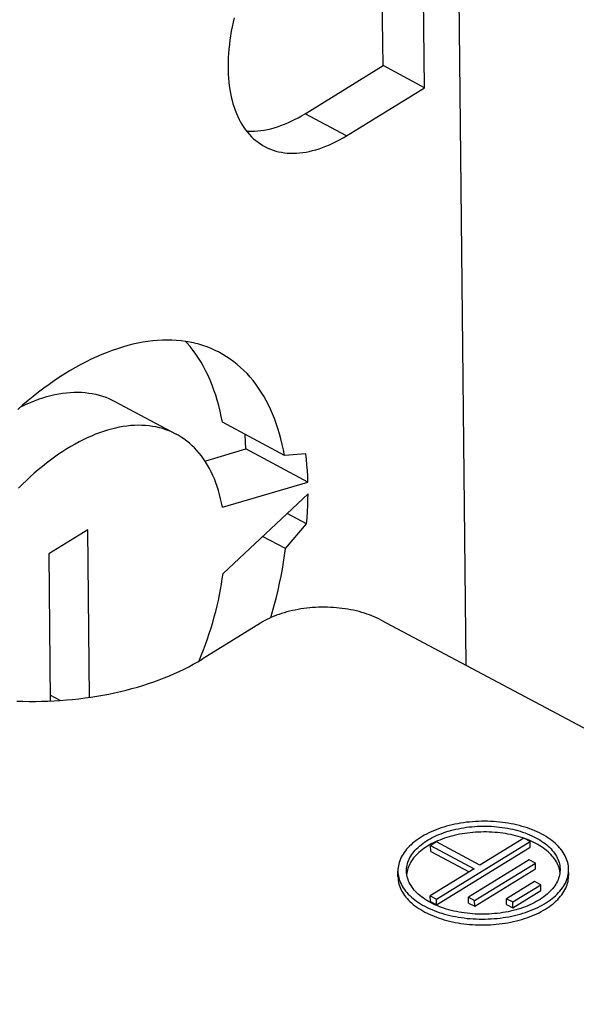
# Model space of a CAD drawing. Header units: millimetres. Extents: x 0 to 594, y 0 to 420.
# Tile 60 of 78: x 553 to 557, y 95 to 102. Entities that reach past the tile are written whole.
import ezdxf

# ---------------------------------------------------------------- set-up
doc = ezdxf.new("R2010")
doc.units = ezdxf.units.MM
doc.header["$LTSCALE"] = 32.67
doc.layers.get('0').update_dxf_attribs({"linetype": 'CONTINUOUS'})

msp = doc.modelspace()

# ---------------------------------------------------------------- linework, layer by layer
at = {"color": 7, "linetype": 'CONTINUOUS'}
for p, q in [((555.9457, 111.4932), (556.0933, 97.5176)), ((555.8022, 101.5784), (555.7814, 103.5446)), ((555.5108, 101.7335), (555.4936, 103.3672)), ((554.4644, 102.0709), (554.457, 102.0388)), ((554.4503, 102.0068), (554.4443, 101.9751)), ((554.457, 102.0388), (554.4503, 102.0068)), ((554.439, 101.9436), (554.4343, 101.9123)), ((554.4443, 101.9751), (554.439, 101.9436)), ((554.4272, 101.8505), (554.4247, 101.8201)), ((554.4304, 101.8812), (554.4272, 101.8505)), ((554.4343, 101.9123), (554.4304, 101.8812)), ((554.4228, 101.79), (554.4217, 101.7603)), ((554.4247, 101.8201), (554.4228, 101.79)), ((554.4217, 101.7603), (554.4213, 101.7311)), ((554.4213, 101.7311), (554.4216, 101.7022)), ((554.9627, 101.3955), (555.5108, 101.7335)), ((555.8022, 101.5784), (555.5108, 101.7335)), ((554.4216, 101.7022), (554.4226, 101.6738)), ((554.4226, 101.6738), (554.4244, 101.6458)), ((554.4244, 101.6458), (554.4268, 101.6184)), ((554.4268, 101.6184), (554.4299, 101.5915)), ((554.4299, 101.5915), (554.4338, 101.5651)), ((555.254, 101.2404), (555.8022, 101.5784)), ((554.4338, 101.5651), (554.4383, 101.5393)), ((554.4383, 101.5393), (554.4435, 101.5141)), ((554.4435, 101.5141), (554.4494, 101.4895)), ((554.4494, 101.4895), (554.456, 101.4655)), ((554.456, 101.4655), (554.4633, 101.4422)), ((554.4633, 101.4422), (554.4713, 101.4195)), ((554.4713, 101.4195), (554.4799, 101.3976)), ((554.4799, 101.3976), (554.4891, 101.3763)), ((554.4891, 101.3763), (554.4991, 101.3558)), ((554.8896, 101.3544), (554.914, 101.3672)), ((554.914, 101.3672), (554.9383, 101.3809)), ((554.9383, 101.3809), (554.9627, 101.3955)), ((554.4991, 101.3558), (554.5096, 101.336)), ((554.5096, 101.336), (554.5208, 101.317)), ((554.5208, 101.317), (554.5327, 101.2988)), ((554.5327, 101.2988), (554.5451, 101.2814)), ((554.7221, 101.2903), (554.7456, 101.2966)), ((554.7456, 101.2966), (554.7693, 101.3039)), ((554.7693, 101.3039), (554.7931, 101.3121)), ((554.7931, 101.3121), (554.8171, 101.3213)), ((554.8171, 101.3213), (554.8412, 101.3314)), ((554.8412, 101.3314), (554.8654, 101.3424)), ((554.8654, 101.3424), (554.8896, 101.3544)), ((554.5451, 101.2814), (554.5581, 101.2648)), ((554.5511, 101.2738), (554.5644, 101.2729)), ((554.5581, 101.2648), (554.5718, 101.249)), ((554.5644, 101.2729), (554.5861, 101.2725)), ((554.5718, 101.249), (554.586, 101.2341)), ((554.586, 101.2341), (554.6007, 101.22)), ((554.5861, 101.2725), (554.6081, 101.273)), ((554.6081, 101.273), (554.6303, 101.2745)), ((554.6303, 101.2745), (554.6529, 101.277)), ((554.6529, 101.277), (554.6757, 101.2805)), ((554.6757, 101.2805), (554.6988, 101.2849)), ((554.6988, 101.2849), (554.7221, 101.2903)), ((555.2057, 101.2123), (555.2299, 101.2259)), ((555.2299, 101.2259), (555.254, 101.2404)), ((554.6007, 101.22), (554.6161, 101.2068)), ((554.6161, 101.2068), (554.6319, 101.1944)), ((554.6319, 101.1944), (554.6483, 101.1829)), ((554.6483, 101.1829), (554.6653, 101.1724)), ((554.6653, 101.1724), (554.6797, 101.1643)), ((554.6797, 101.1643), (554.6827, 101.1627)), ((554.6827, 101.1627), (554.7006, 101.154)), ((555.0624, 101.1494), (555.086, 101.1576)), ((555.086, 101.1576), (555.1097, 101.1668)), ((555.1097, 101.1668), (555.1336, 101.1768)), ((555.1336, 101.1768), (555.1576, 101.1878)), ((555.1576, 101.1878), (555.1816, 101.1996)), ((555.1816, 101.1996), (555.2057, 101.2123)), ((554.7006, 101.154), (554.7189, 101.1462)), ((554.7189, 101.1462), (554.7377, 101.1393)), ((554.7377, 101.1393), (554.757, 101.1333)), ((554.757, 101.1333), (554.7766, 101.1283)), ((554.7766, 101.1283), (554.7967, 101.1242)), ((554.7967, 101.1242), (554.8172, 101.1211)), ((554.8172, 101.1211), (554.838, 101.1189)), ((554.838, 101.1189), (554.8592, 101.1177)), ((554.8592, 101.1177), (554.8807, 101.1174)), ((554.8807, 101.1174), (554.9025, 101.1181)), ((554.9025, 101.1181), (554.9246, 101.1197)), ((554.9246, 101.1197), (554.947, 101.1223)), ((554.947, 101.1223), (554.9696, 101.1258)), ((554.9696, 101.1258), (554.9925, 101.1303)), ((554.9925, 101.1303), (555.0156, 101.1358)), ((555.0156, 101.1358), (555.0389, 101.1421)), ((555.0389, 101.1421), (555.0624, 101.1494)), ((553.7515, 99.774), (553.7157, 99.765)), ((553.7869, 99.7818), (553.7515, 99.774)), ((553.8221, 99.7885), (553.7869, 99.7818)), ((553.857, 99.794), (553.8221, 99.7885)), ((553.8916, 99.7982), (553.857, 99.794)), ((553.9258, 99.8013), (553.8916, 99.7982)), ((553.9596, 99.8031), (553.9258, 99.8013)), ((553.9931, 99.8038), (553.9596, 99.8031)), ((554.0262, 99.8032), (553.9931, 99.8038)), ((554.0589, 99.8014), (554.0262, 99.8032)), ((554.0911, 99.7984), (554.0589, 99.8014)), ((554.1228, 99.7943), (554.0911, 99.7984)), ((554.1541, 99.7889), (554.1228, 99.7943)), ((554.1341, 99.7824), (554.1232, 99.7942)), ((554.1552, 99.7575), (554.1341, 99.7824)), ((554.1849, 99.7823), (554.1541, 99.7889)), ((554.2152, 99.7745), (554.1849, 99.7823)), ((554.245, 99.7655), (554.2152, 99.7745)), ((553.5339, 99.7021), (553.4971, 99.6861)), ((553.5706, 99.717), (553.5339, 99.7021)), ((553.6072, 99.7308), (553.5706, 99.717)), ((553.6436, 99.7433), (553.6072, 99.7308)), ((553.6797, 99.7547), (553.6436, 99.7433)), ((553.7157, 99.765), (553.6797, 99.7547)), ((554.1756, 99.7316), (554.1552, 99.7575)), ((554.1952, 99.7046), (554.1756, 99.7316)), ((554.214, 99.6765), (554.1952, 99.7046)), ((554.2742, 99.7554), (554.245, 99.7655)), ((554.3028, 99.7441), (554.2742, 99.7554)), ((554.3309, 99.7316), (554.3028, 99.7441)), ((554.3583, 99.7179), (554.3309, 99.7316)), ((554.3622, 99.7159), (554.3583, 99.7179)), ((554.3852, 99.7031), (554.3622, 99.7159)), ((554.4114, 99.6871), (554.3852, 99.7031)), ((553.4231, 99.6506), (553.386, 99.6312)), ((553.4601, 99.6689), (553.4231, 99.6506)), ((553.4971, 99.6861), (553.4601, 99.6689)), ((554.232, 99.6475), (554.214, 99.6765)), ((554.2491, 99.6174), (554.232, 99.6475)), ((554.437, 99.67), (554.4114, 99.6871)), ((554.4619, 99.6517), (554.437, 99.67)), ((554.4861, 99.6324), (554.4619, 99.6517)), ((554.5097, 99.6119), (554.4861, 99.6324)), ((553.2744, 99.5663), (553.2372, 99.5425)), ((553.3116, 99.589), (553.2744, 99.5663)), ((553.3488, 99.6106), (553.3116, 99.589)), ((553.386, 99.6312), (553.3488, 99.6106)), ((554.2655, 99.5863), (554.2491, 99.6174)), ((554.281, 99.5543), (554.2655, 99.5863)), ((554.5326, 99.5904), (554.5097, 99.6119)), ((554.5547, 99.5677), (554.5326, 99.5904)), ((554.5761, 99.544), (554.5547, 99.5677)), ((553.2001, 99.5177), (553.163, 99.4918)), ((553.2372, 99.5425), (553.2001, 99.5177)), ((554.2956, 99.5213), (554.281, 99.5543)), ((554.3095, 99.4873), (554.2956, 99.5213)), ((554.5968, 99.5192), (554.5761, 99.544)), ((554.6167, 99.4934), (554.5968, 99.5192)), ((554.6359, 99.4666), (554.6167, 99.4934)), ((553.0891, 99.437), (553.0524, 99.4081)), ((553.126, 99.4649), (553.0891, 99.437)), ((553.163, 99.4918), (553.126, 99.4649)), ((553.2029, 99.42), (553.2307, 99.4255)), ((553.2307, 99.4255), (553.2582, 99.4299)), ((553.2582, 99.4299), (553.2855, 99.4333)), ((553.2855, 99.4333), (553.3124, 99.4357)), ((553.3124, 99.4357), (553.339, 99.437)), ((553.339, 99.437), (553.3653, 99.4372)), ((553.3653, 99.4372), (553.3912, 99.4364)), ((553.3912, 99.4364), (553.4168, 99.4345)), ((553.4168, 99.4345), (553.442, 99.4316)), ((553.442, 99.4316), (553.4667, 99.4276)), ((553.4667, 99.4276), (553.491, 99.4226)), ((554.3224, 99.4525), (554.3095, 99.4873)), ((554.3345, 99.4168), (554.3224, 99.4525)), ((554.6543, 99.4387), (554.6359, 99.4666)), ((554.6719, 99.4099), (554.6543, 99.4387)), ((553.0158, 99.3782), (552.9793, 99.3474)), ((553.003, 99.3528), (553.032, 99.3655)), ((553.0524, 99.4081), (553.0158, 99.3782)), ((553.032, 99.3655), (553.0609, 99.3771)), ((553.0609, 99.3771), (553.0897, 99.3877)), ((553.0897, 99.3877), (553.1183, 99.3974)), ((553.1183, 99.3974), (553.1467, 99.4059)), ((553.1467, 99.4059), (553.1749, 99.4135)), ((553.1749, 99.4135), (553.2029, 99.42)), ((553.491, 99.4226), (553.5149, 99.4165)), ((553.5149, 99.4165), (553.5383, 99.4094)), ((553.5383, 99.4094), (553.5613, 99.4013)), ((553.5613, 99.4013), (553.5837, 99.3921)), ((553.5837, 99.3921), (553.6057, 99.382)), ((553.6057, 99.382), (553.6198, 99.3747)), ((553.6198, 99.3747), (554.0567, 99.1421)), ((554.3457, 99.3802), (554.3345, 99.4168)), ((554.356, 99.3427), (554.3457, 99.3802)), ((554.6887, 99.3801), (554.6719, 99.4099)), ((554.7047, 99.3493), (554.6887, 99.3801)), ((552.9793, 99.3474), (552.9431, 99.3156)), ((552.9649, 99.3347), (552.9738, 99.3392)), ((552.9738, 99.3392), (553.003, 99.3528)), ((554.3654, 99.3044), (554.356, 99.3427)), ((554.3739, 99.2653), (554.3654, 99.3044)), ((554.7198, 99.3176), (554.7047, 99.3493)), ((554.7342, 99.2849), (554.7198, 99.3176)), ((554.3816, 99.2255), (554.3739, 99.2653)), ((554.8185, 98.9929), (554.3816, 99.2255)), ((554.7477, 99.2514), (554.7342, 99.2849)), ((554.7604, 99.2169), (554.7477, 99.2514)), ((554.7723, 99.1816), (554.7604, 99.2169)), ((553.5175, 99.1518), (553.4891, 99.1411)), ((553.5457, 99.1616), (553.5175, 99.1518)), ((553.5738, 99.1704), (553.5457, 99.1616)), ((553.6017, 99.1782), (553.5738, 99.1704)), ((553.6293, 99.185), (553.6017, 99.1782)), ((553.6568, 99.1908), (553.6293, 99.185)), ((553.684, 99.1956), (553.6568, 99.1908)), ((553.7109, 99.1994), (553.684, 99.1956)), ((553.7376, 99.2021), (553.7109, 99.1994)), ((553.764, 99.2039), (553.7376, 99.2021)), ((553.79, 99.2046), (553.764, 99.2039)), ((553.8157, 99.2043), (553.79, 99.2046)), ((553.8411, 99.2029), (553.8157, 99.2043)), ((553.866, 99.2006), (553.8411, 99.2029)), ((553.8906, 99.1972), (553.866, 99.2006)), ((553.9148, 99.1928), (553.8906, 99.1972)), ((553.9386, 99.1874), (553.9148, 99.1928)), ((553.9619, 99.181), (553.9386, 99.1874)), ((553.9848, 99.1736), (553.9619, 99.181)), ((554.0072, 99.1652), (553.9848, 99.1736)), ((554.0291, 99.1558), (554.0072, 99.1652)), ((554.0505, 99.1454), (554.0291, 99.1558)), ((554.7833, 99.1455), (554.7723, 99.1816)), ((553.3745, 99.0882), (553.3457, 99.0727)), ((553.4033, 99.1029), (553.3745, 99.0882)), ((553.432, 99.1166), (553.4033, 99.1029)), ((553.4606, 99.1293), (553.432, 99.1166)), ((553.4891, 99.1411), (553.4606, 99.1293)), ((554.0567, 99.1421), (554.0505, 99.1454)), ((554.0714, 99.134), (554.0567, 99.1421)), ((554.0917, 99.1216), (554.0714, 99.134)), ((554.1116, 99.1083), (554.0917, 99.1216)), ((554.1308, 99.0941), (554.1116, 99.1083)), ((554.1495, 99.0788), (554.1308, 99.0941)), ((554.1676, 99.0627), (554.1495, 99.0788)), ((554.5408, 99.1383), (554.5406, 99.1408)), ((554.5439, 99.0886), (554.5408, 99.1383)), ((554.5458, 99.0382), (554.5439, 99.0886)), ((554.7934, 99.1085), (554.7833, 99.1455)), ((554.8026, 99.0707), (554.7934, 99.1085)), ((553.2592, 99.0204), (553.2304, 99.0012)), ((553.288, 99.0387), (553.2592, 99.0204)), ((553.3169, 99.0562), (553.288, 99.0387)), ((553.3457, 99.0727), (553.3169, 99.0562)), ((554.1851, 99.0456), (554.1676, 99.0627)), ((554.202, 99.0276), (554.1851, 99.0456)), ((554.2183, 99.0088), (554.202, 99.0276)), ((554.2339, 98.989), (554.2183, 99.0088)), ((554.2589, 98.9535), (554.5458, 99.0382)), ((554.9828, 98.8055), (554.5458, 99.0382)), ((554.811, 99.0322), (554.8026, 99.0707)), ((554.8185, 98.9929), (554.811, 99.0322)), ((553.1729, 98.9601), (553.1443, 98.9382)), ((553.2016, 98.981), (553.1729, 98.9601)), ((553.2304, 99.0012), (553.2016, 98.981)), ((554.2489, 98.9683), (554.2339, 98.989)), ((554.2633, 98.9468), (554.2489, 98.9683)), ((554.277, 98.9245), (554.2633, 98.9468)), ((554.9684, 99.0028), (554.8185, 98.9929)), ((554.9727, 98.9643), (554.9684, 99.0028)), ((554.9763, 98.9254), (554.9727, 98.9643)), ((553.0875, 98.8921), (553.0593, 98.8678)), ((553.1158, 98.9156), (553.0875, 98.8921)), ((553.1443, 98.9382), (553.1158, 98.9156)), ((554.29, 98.9013), (554.277, 98.9245)), ((554.3023, 98.8774), (554.29, 98.9013)), ((554.3139, 98.8526), (554.3023, 98.8774)), ((554.9792, 98.8859), (554.9763, 98.9254)), ((554.9813, 98.8459), (554.9792, 98.8859)), ((553.0034, 98.8169), (552.9758, 98.7903)), ((553.0313, 98.8427), (553.0034, 98.8169)), ((553.0593, 98.8678), (553.0313, 98.8427)), ((554.3249, 98.827), (554.3139, 98.8526)), ((554.3351, 98.8007), (554.3249, 98.827)), ((554.3813, 98.628), (554.9828, 98.8055)), ((554.9828, 98.8055), (554.9813, 98.8459)), ((552.9758, 98.7903), (552.9484, 98.7629)), ((554.3446, 98.7737), (554.3351, 98.8007)), ((554.3534, 98.7459), (554.3446, 98.7737)), ((554.3615, 98.7174), (554.3534, 98.7459)), ((554.3688, 98.6883), (554.3615, 98.7174)), ((554.3754, 98.6584), (554.3688, 98.6883)), ((554.9837, 98.7236), (554.3862, 98.1619)), ((554.9818, 98.6398), (554.9831, 98.6819)), ((554.9831, 98.6819), (554.9837, 98.7236)), ((554.3813, 98.628), (554.3754, 98.6584)), ((554.977, 98.5544), (554.9797, 98.5973)), ((554.9797, 98.5973), (554.9818, 98.6398)), ((554.9736, 98.5112), (554.8358, 98.5846)), ((554.9736, 98.5112), (554.977, 98.5544)), ((553.435, 98.4697), (553.1609, 98.3007)), ((553.4474, 97.2916), (553.435, 98.4697)), ((554.8255, 98.3374), (554.9736, 98.5112)), ((554.8255, 98.3374), (554.6642, 98.4233)), ((554.8189, 98.2894), (554.8255, 98.3374)), ((553.1609, 98.3007), (553.1719, 97.266)), ((554.8114, 98.2411), (554.8189, 98.2894)), ((554.7938, 98.1436), (554.8031, 98.1925)), ((554.8031, 98.1925), (554.8114, 98.2411)), ((554.3752, 98.0871), (554.381, 98.1246)), ((554.381, 98.1246), (554.3862, 98.1619)), ((554.7838, 98.0944), (554.7938, 98.1436)), ((554.3612, 98.0113), (554.3685, 98.0493)), ((554.3685, 98.0493), (554.3752, 98.0871)), ((554.761, 97.9955), (554.7728, 98.0451)), ((554.7728, 98.0451), (554.7838, 98.0944)), ((554.3442, 97.9348), (554.3531, 97.9731)), ((554.3531, 97.9731), (554.3612, 98.0113)), ((554.7484, 97.9458), (554.761, 97.9955)), ((554.3347, 97.8963), (554.3442, 97.9348)), ((554.7349, 97.896), (554.7484, 97.9458)), ((554.8738, 97.9015), (554.8543, 97.8969)), ((554.8935, 97.9057), (554.8738, 97.9015)), ((554.9135, 97.9095), (554.8935, 97.9057)), ((554.9336, 97.9129), (554.9135, 97.9095)), ((554.954, 97.9159), (554.9336, 97.9129)), ((554.9745, 97.9185), (554.954, 97.9159)), ((554.9951, 97.9207), (554.9745, 97.9185)), ((555.0158, 97.9225), (554.9951, 97.9207)), ((555.0367, 97.9238), (555.0158, 97.9225)), ((555.0576, 97.9247), (555.0367, 97.9238)), ((555.0785, 97.9253), (555.0576, 97.9247)), ((555.0995, 97.9253), (555.0785, 97.9253)), ((555.1204, 97.925), (555.0995, 97.9253)), ((555.1413, 97.9243), (555.1204, 97.925)), ((555.1621, 97.9231), (555.1413, 97.9243)), ((555.1828, 97.9215), (555.1621, 97.9231)), ((555.2034, 97.9196), (555.1828, 97.9215)), ((555.2239, 97.9171), (555.2034, 97.9196)), ((555.2442, 97.9143), (555.2239, 97.9171)), ((555.2643, 97.9111), (555.2442, 97.9143)), ((555.2842, 97.9075), (555.2643, 97.9111)), ((555.3038, 97.9035), (555.2842, 97.9075)), ((555.3232, 97.8991), (555.3038, 97.9035)), ((554.3135, 97.819), (554.3244, 97.8577)), ((554.3244, 97.8577), (554.3347, 97.8963)), ((554.6947, 97.8392), (554.6791, 97.8311)), ((554.7108, 97.847), (554.6947, 97.8392)), ((554.7274, 97.8544), (554.7108, 97.847)), ((554.7223, 97.8521), (554.7349, 97.896)), ((554.7444, 97.8616), (554.7274, 97.8544)), ((554.7618, 97.8684), (554.7444, 97.8616)), ((554.7796, 97.8748), (554.7618, 97.8684)), ((554.7978, 97.8809), (554.7796, 97.8748)), ((554.8163, 97.8866), (554.7978, 97.8809)), ((554.8352, 97.892), (554.8163, 97.8866)), ((554.8543, 97.8969), (554.8352, 97.892)), ((555.3423, 97.8943), (555.3232, 97.8991)), ((555.3611, 97.8891), (555.3423, 97.8943)), ((555.3795, 97.8835), (555.3611, 97.8891)), ((555.3976, 97.8776), (555.3795, 97.8835)), ((555.4153, 97.8713), (555.3976, 97.8776)), ((555.4326, 97.8647), (555.4153, 97.8713)), ((555.4495, 97.8577), (555.4326, 97.8647)), ((555.466, 97.8504), (555.4495, 97.8577)), ((555.482, 97.8428), (555.466, 97.8504)), ((555.4975, 97.8348), (555.482, 97.8428)), ((555.4975, 97.8348), (560.7296, 95.0495)), ((554.6494, 97.8139), (554.2382, 97.5605)), ((554.2895, 97.7414), (554.3018, 97.7802)), ((554.3018, 97.7802), (554.3135, 97.819)), ((554.664, 97.8227), (554.6494, 97.8139)), ((554.6791, 97.8311), (554.664, 97.8227)), ((554.2627, 97.6638), (554.2764, 97.7026)), ((554.2764, 97.7026), (554.2895, 97.7414)), ((554.2333, 97.5863), (554.2483, 97.625)), ((554.2483, 97.625), (554.2627, 97.6638)), ((554.2079, 97.5422), (554.2382, 97.5605)), ((554.2178, 97.5482), (554.2333, 97.5863)), ((554.0781, 97.4742), (554.1117, 97.4905)), ((554.1117, 97.4905), (554.1446, 97.5072)), ((554.1446, 97.5072), (554.1766, 97.5245)), ((554.1766, 97.5245), (554.2079, 97.5422)), ((553.9364, 97.4146), (553.9728, 97.4287)), ((553.9728, 97.4287), (554.0086, 97.4433)), ((554.0086, 97.4433), (554.0437, 97.4585)), ((554.0437, 97.4585), (554.0781, 97.4742)), ((553.705, 97.3425), (553.7449, 97.353)), ((553.7449, 97.353), (553.7843, 97.3641)), ((553.7843, 97.3641), (553.8232, 97.3759)), ((553.8232, 97.3759), (553.8615, 97.3882)), ((553.8615, 97.3882), (553.8993, 97.4011)), ((553.8993, 97.4011), (553.9364, 97.4146)), ((553.2406, 97.2697), (553.1714, 97.3065)), ((553.3283, 97.277), (553.3713, 97.2816)), ((553.3713, 97.2816), (553.4141, 97.287)), ((553.4141, 97.287), (553.4567, 97.2929)), ((553.4567, 97.2929), (553.499, 97.2996)), ((553.499, 97.2996), (553.5409, 97.3069)), ((553.5409, 97.3069), (553.5825, 97.3148)), ((553.5825, 97.3148), (553.6238, 97.3234)), ((553.6238, 97.3234), (553.6646, 97.3327)), ((553.6646, 97.3327), (553.705, 97.3425)), ((552.9361, 97.2658), (552.9797, 97.2643)), ((552.9797, 97.2643), (553.0234, 97.2635)), ((553.0234, 97.2635), (553.0671, 97.2634)), ((553.0671, 97.2634), (553.1108, 97.264)), ((553.1108, 97.264), (553.1545, 97.2652)), ((553.1545, 97.2652), (553.1981, 97.2671)), ((553.1981, 97.2671), (553.2416, 97.2697)), ((553.2416, 97.2697), (553.285, 97.273)), ((553.285, 97.273), (553.3283, 97.277)), ((555.9382, 96.3793), (555.9196, 96.3734)), ((555.9571, 96.3849), (555.9382, 96.3793)), ((555.9764, 96.3901), (555.9571, 96.3849)), ((555.996, 96.3949), (555.9764, 96.3901)), ((556.0158, 96.3992), (555.996, 96.3949)), ((556.0359, 96.4032), (556.0158, 96.3992)), ((556.0562, 96.4068), (556.0359, 96.4032)), ((556.0767, 96.41), (556.0562, 96.4068)), ((556.0974, 96.4127), (556.0767, 96.41)), ((556.1183, 96.415), (556.0974, 96.4127)), ((556.0977, 96.3776), (556.1168, 96.3799)), ((556.1168, 96.3799), (556.136, 96.3819)), ((556.1392, 96.4169), (556.1183, 96.415)), ((556.136, 96.3819), (556.1553, 96.3835)), ((556.1603, 96.4184), (556.1392, 96.4169)), ((556.1553, 96.3835), (556.1747, 96.3847)), ((556.1814, 96.4195), (556.1603, 96.4184)), ((556.1747, 96.3847), (556.1942, 96.3855)), ((556.2025, 96.4201), (556.1814, 96.4195)), ((556.1942, 96.3855), (556.2137, 96.3859)), ((556.2237, 96.4203), (556.2025, 96.4201)), ((556.2137, 96.3859), (556.2332, 96.3858)), ((556.2449, 96.4201), (556.2237, 96.4203)), ((556.2332, 96.3858), (556.2527, 96.3854)), ((556.266, 96.4194), (556.2449, 96.4201)), ((556.2527, 96.3854), (556.2721, 96.3846)), ((556.2871, 96.4183), (556.266, 96.4194)), ((556.2721, 96.3846), (556.2914, 96.3833)), ((556.3081, 96.4168), (556.2871, 96.4183)), ((556.2914, 96.3833), (556.3107, 96.3817)), ((556.3289, 96.4149), (556.3081, 96.4168)), ((556.3107, 96.3817), (556.3298, 96.3797)), ((556.3496, 96.4125), (556.3289, 96.4149)), ((556.3298, 96.3797), (556.3488, 96.3772)), ((556.3702, 96.4097), (556.3496, 96.4125)), ((556.3906, 96.4065), (556.3702, 96.4097)), ((556.4107, 96.4029), (556.3906, 96.4065)), ((556.4306, 96.3989), (556.4107, 96.4029)), ((556.4502, 96.3945), (556.4306, 96.3989)), ((556.4696, 96.3897), (556.4502, 96.3945)), ((556.4886, 96.3845), (556.4696, 96.3897)), ((556.5073, 96.3789), (556.4886, 96.3845)), ((556.5256, 96.373), (556.5073, 96.3789)), ((555.7859, 96.3133), (555.7714, 96.3044)), ((555.8009, 96.322), (555.7859, 96.3133)), ((555.8165, 96.3303), (555.8009, 96.322)), ((555.8326, 96.3383), (555.8165, 96.3303)), ((555.8491, 96.346), (555.8326, 96.3383)), ((555.8661, 96.3534), (555.8491, 96.346)), ((555.8572, 96.3053), (555.872, 96.3127)), ((555.8835, 96.3604), (555.8661, 96.3534)), ((555.872, 96.3127), (555.8873, 96.3198)), ((555.9014, 96.3671), (555.8835, 96.3604)), ((555.8873, 96.3198), (555.903, 96.3265)), ((555.9196, 96.3734), (555.9014, 96.3671)), ((555.903, 96.3265), (555.9191, 96.3329)), ((555.9191, 96.3329), (555.9356, 96.339)), ((555.9356, 96.339), (555.9524, 96.3448)), ((555.9524, 96.3448), (555.9696, 96.3502)), ((555.9768, 96.3112), (555.9597, 96.306)), ((555.9696, 96.3502), (555.9871, 96.3552)), ((555.9942, 96.316), (555.9768, 96.3112)), ((555.9871, 96.3552), (556.005, 96.3599)), ((556.0119, 96.3205), (555.9942, 96.316)), ((556.005, 96.3599), (556.023, 96.3642)), ((556.0299, 96.3246), (556.0119, 96.3205)), ((556.023, 96.3642), (556.0414, 96.3681)), ((556.0481, 96.3284), (556.0299, 96.3246)), ((556.0414, 96.3681), (556.0599, 96.3716)), ((556.0665, 96.3318), (556.0481, 96.3284)), ((556.0599, 96.3716), (556.0787, 96.3748)), ((556.0852, 96.3348), (556.0665, 96.3318)), ((556.0787, 96.3748), (556.0977, 96.3776)), ((556.1039, 96.3374), (556.0852, 96.3348)), ((556.1229, 96.3396), (556.1039, 96.3374)), ((556.1419, 96.3415), (556.1229, 96.3396)), ((556.1611, 96.3429), (556.1419, 96.3415)), ((556.1803, 96.344), (556.1611, 96.3429)), ((556.1995, 96.3446), (556.1803, 96.344)), ((556.2188, 96.3449), (556.1995, 96.3446)), ((556.2381, 96.3448), (556.2188, 96.3449)), ((556.2573, 96.3443), (556.2381, 96.3448)), ((556.2765, 96.3434), (556.2573, 96.3443)), ((556.2956, 96.3421), (556.2765, 96.3434)), ((556.3146, 96.3404), (556.2956, 96.3421)), ((556.3335, 96.3383), (556.3146, 96.3404)), ((556.3522, 96.3359), (556.3335, 96.3383)), ((556.3488, 96.3772), (556.3676, 96.3744)), ((556.3708, 96.333), (556.3522, 96.3359)), ((556.3676, 96.3744), (556.3862, 96.3712)), ((556.3892, 96.3298), (556.3708, 96.333)), ((556.3862, 96.3712), (556.4046, 96.3676)), ((556.4073, 96.3262), (556.3892, 96.3298)), ((556.4046, 96.3676), (556.4227, 96.3636)), ((556.4252, 96.3222), (556.4073, 96.3262)), ((556.4227, 96.3636), (556.4406, 96.3593)), ((556.4428, 96.3179), (556.4252, 96.3222)), ((556.4406, 96.3593), (556.4582, 96.3546)), ((556.4602, 96.3132), (556.4428, 96.3179)), ((556.4582, 96.3546), (556.4754, 96.3495)), ((556.4772, 96.3081), (556.4602, 96.3132)), ((556.4754, 96.3495), (556.4924, 96.3441)), ((556.4924, 96.3441), (556.5089, 96.3383)), ((556.5089, 96.3383), (556.5251, 96.3321)), ((556.5251, 96.3321), (556.5409, 96.3257)), ((556.5435, 96.3666), (556.5256, 96.373)), ((556.5409, 96.3257), (556.5562, 96.3189)), ((556.5611, 96.3599), (556.5435, 96.3666)), ((556.5562, 96.3189), (556.5711, 96.3118)), ((556.5782, 96.3529), (556.5611, 96.3599)), ((556.5711, 96.3118), (556.5855, 96.3044)), ((556.5948, 96.3455), (556.5782, 96.3529)), ((556.611, 96.3378), (556.5948, 96.3455)), ((556.6267, 96.3297), (556.611, 96.3378)), ((556.6418, 96.3214), (556.6267, 96.3297)), ((556.6565, 96.3127), (556.6418, 96.3214)), ((556.6705, 96.3037), (556.6565, 96.3127)), ((555.6965, 96.2451), (555.6862, 96.2345)), ((555.7075, 96.2556), (555.6965, 96.2451)), ((555.719, 96.2659), (555.7075, 96.2556)), ((555.7312, 96.2759), (555.719, 96.2659)), ((555.744, 96.2856), (555.7312, 96.2759)), ((555.7574, 96.2951), (555.744, 96.2856)), ((555.757, 96.2365), (555.7676, 96.246)), ((555.7714, 96.3044), (555.7574, 96.2951)), ((555.7676, 96.246), (555.7788, 96.2552)), ((555.7788, 96.2552), (555.7905, 96.2642)), ((555.7905, 96.2642), (555.8028, 96.273)), ((555.8028, 96.273), (555.8156, 96.2815)), ((555.8227, 96.2447), (555.8097, 96.2364)), ((555.8156, 96.2815), (555.829, 96.2897)), ((555.8361, 96.2527), (555.8227, 96.2447)), ((555.829, 96.2897), (555.8429, 96.2977)), ((555.8501, 96.2604), (555.8361, 96.2527)), ((555.8429, 96.2977), (555.8572, 96.3053)), ((555.8865, 96.275), (555.8454, 96.2497)), ((555.8454, 96.2497), (556.1513, 96.0868)), ((555.8458, 96.2087), (555.8454, 96.2497)), ((555.8645, 96.2678), (555.8501, 96.2604)), ((555.8793, 96.275), (555.8645, 96.2678)), ((555.8946, 96.2818), (555.8793, 96.275)), ((556.1924, 96.1122), (555.8865, 96.275)), ((555.8867, 95.8735), (556.5444, 96.279)), ((555.9103, 96.2884), (555.8946, 96.2818)), ((555.9264, 96.2946), (555.9103, 96.2884)), ((555.9429, 96.3004), (555.9264, 96.2946)), ((555.9597, 96.306), (555.9429, 96.3004)), ((556.5007, 96.3023), (556.1924, 96.1122)), ((556.4939, 96.3027), (556.4772, 96.3081)), ((556.4987, 96.301), (556.4939, 96.3027)), ((556.5444, 96.279), (556.5007, 96.3023)), ((556.5262, 96.2909), (556.5119, 96.2963)), ((556.5418, 96.2845), (556.5262, 96.2909)), ((556.557, 96.2778), (556.5418, 96.2845)), ((556.5449, 96.2381), (556.5444, 96.279)), ((556.5717, 96.2707), (556.557, 96.2778)), ((556.586, 96.2634), (556.5717, 96.2707)), ((556.5855, 96.3044), (556.5995, 96.2967)), ((556.5998, 96.2558), (556.586, 96.2634)), ((556.5995, 96.2967), (556.613, 96.2887)), ((556.6131, 96.2479), (556.5998, 96.2558)), ((556.613, 96.2887), (556.6259, 96.2804)), ((556.6259, 96.2397), (556.6131, 96.2479)), ((556.6259, 96.2804), (556.6383, 96.2719)), ((556.6382, 96.2313), (556.6259, 96.2397)), ((556.6383, 96.2719), (556.6502, 96.2631)), ((556.6502, 96.2631), (556.6614, 96.254)), ((556.6614, 96.254), (556.6721, 96.2448)), ((556.6841, 96.2945), (556.6705, 96.3037)), ((556.6721, 96.2448), (556.6823, 96.2353)), ((556.697, 96.2849), (556.6841, 96.2945)), ((556.7093, 96.2752), (556.697, 96.2849)), ((556.7211, 96.2651), (556.7093, 96.2752)), ((556.7321, 96.2549), (556.7211, 96.2651)), ((556.7426, 96.2444), (556.7321, 96.2549)), ((556.7524, 96.2337), (556.7426, 96.2444)), ((555.6448, 96.1784), (555.6387, 96.1667)), ((555.6517, 96.1899), (555.6448, 96.1784)), ((555.6593, 96.2013), (555.6517, 96.1899)), ((555.6676, 96.2125), (555.6593, 96.2013)), ((555.6766, 96.2236), (555.6676, 96.2125)), ((555.6862, 96.2345), (555.6766, 96.2236)), ((555.7002, 96.1651), (555.7064, 96.1758)), ((555.7064, 96.1758), (555.7132, 96.1863)), ((555.7132, 96.1863), (555.7207, 96.1967)), ((555.7207, 96.1967), (555.7288, 96.2069)), ((555.7344, 96.1719), (555.726, 96.1619)), ((555.7288, 96.2069), (555.7376, 96.217)), ((555.7434, 96.1817), (555.7344, 96.1719)), ((555.7376, 96.217), (555.747, 96.2268)), ((555.753, 96.1914), (555.7434, 96.1817)), ((555.747, 96.2268), (555.757, 96.2365)), ((555.7632, 96.2008), (555.753, 96.1914)), ((555.774, 96.2101), (555.7632, 96.2008)), ((555.7854, 96.2191), (555.774, 96.2101)), ((555.7973, 96.2278), (555.7854, 96.2191)), ((555.8097, 96.2364), (555.7973, 96.2278)), ((555.8458, 96.2087), (556.1158, 96.065)), ((555.8871, 95.8325), (556.5449, 96.2381)), ((556.6499, 96.2226), (556.6382, 96.2313)), ((556.6611, 96.2137), (556.6499, 96.2226)), ((556.6718, 96.2046), (556.6611, 96.2137)), ((556.6818, 96.1952), (556.6718, 96.2046)), ((556.6912, 96.1856), (556.6818, 96.1952)), ((556.6823, 96.2353), (556.6918, 96.2256)), ((556.7001, 96.1759), (556.6912, 96.1856)), ((556.6918, 96.2256), (556.7006, 96.2157)), ((556.7083, 96.1659), (556.7001, 96.1759)), ((556.7006, 96.2157), (556.7089, 96.2056)), ((556.7089, 96.2056), (556.7165, 96.1954)), ((556.7165, 96.1954), (556.7234, 96.185)), ((556.7234, 96.185), (556.7297, 96.1745)), ((556.7297, 96.1745), (556.7353, 96.1638)), ((556.7615, 96.2228), (556.7524, 96.2337)), ((556.7699, 96.2117), (556.7615, 96.2228)), ((556.7777, 96.2005), (556.7699, 96.2117)), ((556.7847, 96.1891), (556.7777, 96.2005)), ((556.7911, 96.1775), (556.7847, 96.1891)), ((556.7967, 96.1659), (556.7911, 96.1775)), ((555.6187, 96.107), (555.6169, 96.0949)), ((555.6212, 96.1191), (555.6187, 96.107)), ((555.6245, 96.1311), (555.6212, 96.1191)), ((555.6285, 96.1431), (555.6245, 96.1311)), ((555.6332, 96.1549), (555.6285, 96.1431)), ((555.6387, 96.1667), (555.6332, 96.1549)), ((555.6776, 96.0993), (555.6796, 96.1104)), ((555.6796, 96.1104), (555.6824, 96.1215)), ((555.6824, 96.1215), (555.6858, 96.1325)), ((555.6858, 96.1325), (555.6899, 96.1435)), ((555.6935, 96.1097), (555.6889, 96.0989)), ((555.6899, 96.1435), (555.6948, 96.1544)), ((555.6987, 96.1204), (555.6935, 96.1097)), ((555.6948, 96.1544), (555.7002, 96.1651)), ((555.7045, 96.131), (555.6987, 96.1204)), ((555.711, 96.1414), (555.7045, 96.131)), ((555.7182, 96.1517), (555.711, 96.1414)), ((555.726, 96.1619), (555.7182, 96.1517)), ((556.5386, 96.1499), (556.111, 95.8863)), ((556.1547, 95.863), (556.5823, 96.1266)), ((556.5823, 96.1266), (556.5386, 96.1499)), ((556.5827, 96.0857), (556.5823, 96.1266)), ((556.7159, 96.1558), (556.7083, 96.1659)), ((556.7229, 96.1456), (556.7159, 96.1558)), ((556.7292, 96.1352), (556.7229, 96.1456)), ((556.7349, 96.1247), (556.7292, 96.1352)), ((556.7399, 96.114), (556.7349, 96.1247)), ((556.7353, 96.1638), (556.7403, 96.153)), ((556.7442, 96.1033), (556.7399, 96.114)), ((556.7403, 96.153), (556.7445, 96.1421)), ((556.7479, 96.0924), (556.7442, 96.1033)), ((556.7445, 96.1421), (556.7481, 96.1312)), ((556.7481, 96.1312), (556.751, 96.1201)), ((556.751, 96.1201), (556.7532, 96.109)), ((556.7532, 96.109), (556.7546, 96.0979)), ((556.8016, 96.1541), (556.7967, 96.1659)), ((556.8058, 96.1422), (556.8016, 96.1541)), ((556.8092, 96.1302), (556.8058, 96.1422)), ((556.8119, 96.1182), (556.8092, 96.1302)), ((556.8139, 96.1061), (556.8119, 96.1182)), ((556.8151, 96.094), (556.8139, 96.1061)), ((555.6159, 96.0828), (555.6156, 96.0699)), ((555.6156, 96.0699), (555.616, 96.0585)), ((555.616, 96.029), (555.6156, 96.0699)), ((555.6169, 96.0949), (555.6159, 96.0828)), ((555.616, 96.0585), (555.6172, 96.0464)), ((555.6172, 96.0464), (555.6192, 96.0343)), ((555.6192, 96.0343), (555.6219, 96.0223)), ((555.6756, 96.077), (555.6763, 96.0881)), ((555.6756, 96.0705), (555.6756, 96.077)), ((555.6757, 96.0658), (555.6756, 96.0705)), ((555.6765, 96.0546), (555.6757, 96.0658)), ((555.6763, 96.0881), (555.6776, 96.0993)), ((555.6779, 96.0435), (555.6765, 96.0546)), ((555.6776, 96.0552), (555.6771, 96.0501)), ((555.6794, 96.0662), (555.6776, 96.0552)), ((555.6801, 96.0324), (555.6779, 96.0435)), ((555.6819, 96.0772), (555.6794, 96.0662)), ((555.683, 96.0213), (555.6801, 96.0324)), ((555.6851, 96.0881), (555.6819, 96.0772)), ((555.6889, 96.0989), (555.6851, 96.0881)), ((556.1513, 96.0868), (555.843, 95.8967)), ((556.1551, 95.8221), (556.5827, 96.0857)), ((556.7509, 96.0816), (556.7479, 96.0924)), ((556.7514, 96.0421), (556.7487, 96.031)), ((556.7532, 96.0706), (556.7509, 96.0816)), ((556.7535, 96.0532), (556.7514, 96.0421)), ((556.7545, 96.0615), (556.7532, 96.0706)), ((556.7548, 96.0644), (556.7535, 96.0532)), ((556.7546, 96.0979), (556.7554, 96.0867)), ((556.7555, 96.0755), (556.7548, 96.0644)), ((556.7554, 96.0867), (556.7555, 96.082)), ((556.7555, 96.082), (556.7555, 96.0755)), ((556.8066, 96.0214), (556.8099, 96.0334)), ((556.8099, 96.0334), (556.8124, 96.0455)), ((556.8124, 96.0455), (556.8142, 96.0576)), ((556.8142, 96.0576), (556.8152, 96.0697)), ((556.815, 96.02), (556.8158, 96.032)), ((556.8155, 96.0826), (556.8151, 96.094)), ((556.8152, 96.0697), (556.8155, 96.0826)), ((556.8159, 96.0416), (556.8155, 96.0826)), ((556.8158, 96.032), (556.8159, 96.0416)), ((555.616, 96.029), (555.6161, 96.0265)), ((555.6161, 96.0265), (555.6167, 96.0146)), ((555.6167, 96.0146), (555.6181, 96.0026)), ((555.6181, 96.0026), (555.6202, 95.9906)), ((555.6202, 95.9906), (555.623, 95.9788)), ((555.6219, 96.0223), (555.6253, 96.0103)), ((555.623, 95.9788), (555.6265, 95.967)), ((555.6253, 96.0103), (555.6295, 95.9984)), ((555.6265, 95.967), (555.6308, 95.9552)), ((555.6295, 95.9984), (555.6344, 95.9867)), ((555.6344, 95.9867), (555.64, 95.975)), ((555.64, 95.975), (555.6463, 95.9634)), ((555.6463, 95.9634), (555.6534, 95.952)), ((555.6865, 96.0104), (555.683, 96.0213)), ((555.6908, 95.9995), (555.6865, 96.0104)), ((555.6957, 95.9887), (555.6908, 95.9995)), ((555.7014, 95.9781), (555.6957, 95.9887)), ((555.7076, 95.9675), (555.7014, 95.9781)), ((555.7146, 95.9571), (555.7076, 95.9675)), ((556.5764, 95.9975), (556.3791, 95.8758)), ((556.4228, 95.8526), (556.6201, 95.9742)), ((556.6201, 95.9742), (556.5764, 95.9975)), ((556.6205, 95.9333), (556.6201, 95.9742)), ((556.7179, 95.9662), (556.7104, 95.9558)), ((556.7247, 95.9767), (556.7179, 95.9662)), ((556.7308, 95.9874), (556.7247, 95.9767)), ((556.7363, 95.9981), (556.7308, 95.9874)), ((556.7411, 96.009), (556.7363, 95.9981)), ((556.7453, 96.02), (556.7411, 96.009)), ((556.7487, 96.031), (556.7453, 96.02)), ((556.7718, 95.9512), (556.7794, 95.9626)), ((556.7794, 95.9626), (556.7862, 95.9742)), ((556.7862, 95.9742), (556.7924, 95.9858)), ((556.7924, 95.9858), (556.7979, 95.9976)), ((556.7979, 95.9976), (556.8026, 96.0095)), ((556.8, 95.9606), (556.8044, 95.9723)), ((556.8026, 96.0095), (556.8066, 96.0214)), ((556.8044, 95.9723), (556.8081, 95.9842)), ((556.8081, 95.9842), (556.8112, 95.9961)), ((556.8112, 95.9961), (556.8134, 96.008)), ((556.8134, 96.008), (556.815, 96.02)), ((555.6308, 95.9552), (555.6358, 95.9436)), ((555.6358, 95.9436), (555.6414, 95.9321)), ((555.6414, 95.9321), (555.6478, 95.9207)), ((555.6478, 95.9207), (555.6549, 95.9094)), ((555.6534, 95.952), (555.6611, 95.9408)), ((555.6549, 95.9094), (555.6627, 95.8983)), ((555.6611, 95.9408), (555.6696, 95.9297)), ((555.6627, 95.8983), (555.6711, 95.8874)), ((555.6696, 95.9297), (555.6787, 95.9188)), ((555.6787, 95.9188), (555.6885, 95.9081)), ((555.6885, 95.9081), (555.6989, 95.8976)), ((555.6989, 95.8976), (555.71, 95.8874)), ((555.7222, 95.9469), (555.7146, 95.9571)), ((555.7305, 95.9368), (555.7222, 95.9469)), ((555.7393, 95.9269), (555.7305, 95.9368)), ((555.7488, 95.9172), (555.7393, 95.9269)), ((555.7589, 95.9077), (555.7488, 95.9172)), ((555.7696, 95.8985), (555.7589, 95.9077)), ((555.7809, 95.8894), (555.7696, 95.8985)), ((555.843, 95.8967), (555.8867, 95.8735)), ((555.8434, 95.8558), (555.843, 95.8967)), ((556.4232, 95.8116), (556.6205, 95.9333)), ((556.6523, 95.8973), (556.6406, 95.8883)), ((556.6635, 95.9066), (556.6523, 95.8973)), ((556.6741, 95.916), (556.6635, 95.9066)), ((556.6841, 95.9257), (556.6741, 95.916)), ((556.6935, 95.9356), (556.6841, 95.9257)), ((556.7022, 95.9456), (556.6935, 95.9356)), ((556.7104, 95.9558), (556.7022, 95.9456)), ((556.7121, 95.8866), (556.7236, 95.8969)), ((556.7236, 95.8969), (556.7346, 95.9074)), ((556.7346, 95.9074), (556.7449, 95.9181)), ((556.7449, 95.9181), (556.7545, 95.9289)), ((556.7545, 95.9289), (556.7635, 95.94)), ((556.7586, 95.8924), (556.7672, 95.9034)), ((556.7635, 95.94), (556.7718, 95.9512)), ((556.7672, 95.9034), (556.7752, 95.9146)), ((556.7752, 95.9146), (556.7824, 95.9259)), ((556.7824, 95.9259), (556.789, 95.9373)), ((556.789, 95.9373), (556.7948, 95.9489)), ((556.7948, 95.9489), (556.8, 95.9606)), ((555.6711, 95.8874), (555.6802, 95.8767)), ((555.6802, 95.8767), (555.6899, 95.8661)), ((555.6899, 95.8661), (555.7003, 95.8558)), ((555.7003, 95.8558), (555.7114, 95.8456)), ((555.71, 95.8874), (555.7218, 95.8773)), ((555.7114, 95.8456), (555.723, 95.8357)), ((555.7218, 95.8773), (555.7341, 95.8676)), ((555.723, 95.8357), (555.7352, 95.8261)), ((555.7341, 95.8676), (555.747, 95.858)), ((555.7352, 95.8261), (555.748, 95.8167)), ((555.747, 95.858), (555.7605, 95.8488)), ((555.7605, 95.8488), (555.7746, 95.8398)), ((555.7746, 95.8398), (555.7893, 95.8311)), ((555.7928, 95.8806), (555.7809, 95.8894)), ((555.7893, 95.8311), (555.8044, 95.8228)), ((555.8052, 95.8721), (555.7928, 95.8806)), ((555.8181, 95.8638), (555.8052, 95.8721)), ((555.8316, 95.8558), (555.8181, 95.8638)), ((555.8455, 95.8481), (555.8316, 95.8558)), ((555.8434, 95.8558), (555.8871, 95.8325)), ((555.86, 95.8407), (555.8455, 95.8481)), ((555.8749, 95.8336), (555.86, 95.8407)), ((555.8902, 95.8268), (555.8749, 95.8336)), ((555.8871, 95.8325), (555.8867, 95.8735)), ((555.906, 95.8204), (555.8902, 95.8268)), ((556.111, 95.8863), (556.1547, 95.863)), ((556.1114, 95.8453), (556.111, 95.8863)), ((556.1114, 95.8453), (556.1551, 95.8221)), ((556.1551, 95.8221), (556.1547, 95.863)), ((556.3791, 95.8758), (556.4228, 95.8526)), ((556.3795, 95.8349), (556.3791, 95.8758)), ((556.3795, 95.8349), (556.4232, 95.8116)), ((556.4232, 95.8116), (556.4228, 95.8526)), ((556.5281, 95.826), (556.512, 95.8196)), ((556.5438, 95.8327), (556.5281, 95.826)), ((556.5591, 95.8398), (556.5438, 95.8327)), ((556.5739, 95.8472), (556.5591, 95.8398)), ((556.5882, 95.8548), (556.5739, 95.8472)), ((556.6021, 95.8628), (556.5882, 95.8548)), ((556.6154, 95.871), (556.6021, 95.8628)), ((556.6146, 95.8222), (556.6302, 95.8305)), ((556.6283, 95.8795), (556.6154, 95.871)), ((556.6406, 95.8883), (556.6283, 95.8795)), ((556.6302, 95.8305), (556.6452, 95.8392)), ((556.6452, 95.8392), (556.6597, 95.8481)), ((556.6597, 95.8481), (556.6737, 95.8574)), ((556.6737, 95.8574), (556.6871, 95.8669)), ((556.6806, 95.8209), (556.6935, 95.8304)), ((556.6871, 95.8669), (556.6999, 95.8766)), ((556.6935, 95.8304), (556.7059, 95.8402)), ((556.6999, 95.8766), (556.7121, 95.8866)), ((556.7059, 95.8402), (556.7177, 95.8502)), ((556.7177, 95.8502), (556.7289, 95.8604)), ((556.7289, 95.8604), (556.7394, 95.8709)), ((556.7394, 95.8709), (556.7494, 95.8815)), ((556.7494, 95.8815), (556.7586, 95.8924)), ((555.748, 95.8167), (555.7614, 95.8075)), ((555.7614, 95.8075), (555.7754, 95.7987)), ((555.7754, 95.7987), (555.7899, 95.7901)), ((555.7899, 95.7901), (555.8049, 95.7818)), ((555.8044, 95.8228), (555.8201, 95.8147)), ((555.8049, 95.7818), (555.8204, 95.7738)), ((555.8201, 95.8147), (555.8363, 95.807)), ((555.8204, 95.7738), (555.8363, 95.7662)), ((555.8363, 95.807), (555.8529, 95.7996)), ((555.8363, 95.7662), (555.8528, 95.7589)), ((555.8528, 95.7589), (555.8697, 95.7519)), ((555.8529, 95.7996), (555.87, 95.7926)), ((555.87, 95.7926), (555.8875, 95.7859)), ((555.8875, 95.7859), (555.9055, 95.7795)), ((555.9055, 95.7795), (555.9238, 95.7736)), ((555.9222, 95.8142), (555.906, 95.8204)), ((555.9387, 95.8085), (555.9222, 95.8142)), ((555.9238, 95.7736), (555.9425, 95.768)), ((555.9557, 95.803), (555.9387, 95.8085)), ((555.9425, 95.768), (555.9615, 95.7628)), ((555.9729, 95.7979), (555.9557, 95.803)), ((555.9615, 95.7628), (555.9808, 95.758)), ((555.9905, 95.7932), (555.9729, 95.7979)), ((555.9808, 95.758), (556.0005, 95.7536)), ((556.0084, 95.7889), (555.9905, 95.7932)), ((556.0265, 95.7849), (556.0084, 95.7889)), ((556.0449, 95.7813), (556.0265, 95.7849)), ((556.0635, 95.7781), (556.0449, 95.7813)), ((556.0823, 95.7753), (556.0635, 95.7781)), ((556.1013, 95.7728), (556.0823, 95.7753)), ((556.1204, 95.7708), (556.1013, 95.7728)), ((556.1396, 95.7692), (556.1204, 95.7708)), ((556.159, 95.7679), (556.1396, 95.7692)), ((556.1784, 95.7671), (556.159, 95.7679)), ((556.1979, 95.7667), (556.1784, 95.7671)), ((556.2174, 95.7667), (556.1979, 95.7667)), ((556.2369, 95.767), (556.2174, 95.7667)), ((556.2563, 95.7678), (556.2369, 95.767)), ((556.2758, 95.769), (556.2563, 95.7678)), ((556.2951, 95.7706), (556.2758, 95.769)), ((556.3143, 95.7726), (556.2951, 95.7706)), ((556.3334, 95.7749), (556.3143, 95.7726)), ((556.3524, 95.7777), (556.3334, 95.7749)), ((556.3711, 95.7809), (556.3524, 95.7777)), ((556.3897, 95.7844), (556.3711, 95.7809)), ((556.408, 95.7883), (556.3897, 95.7844)), ((556.4261, 95.7926), (556.408, 95.7883)), ((556.4153, 95.7533), (556.4351, 95.7577)), ((556.4439, 95.7973), (556.4261, 95.7926)), ((556.4351, 95.7577), (556.4547, 95.7624)), ((556.4615, 95.8024), (556.4439, 95.7973)), ((556.4547, 95.7624), (556.4739, 95.7676)), ((556.4787, 95.8077), (556.4615, 95.8024)), ((556.4739, 95.7676), (556.4929, 95.7732)), ((556.4955, 95.8135), (556.4787, 95.8077)), ((556.4929, 95.7732), (556.5115, 95.7791)), ((556.512, 95.8196), (556.4955, 95.8135)), ((556.5115, 95.7791), (556.5297, 95.7854)), ((556.5297, 95.7854), (556.5476, 95.7921)), ((556.5405, 95.7483), (556.5579, 95.755)), ((556.5476, 95.7921), (556.565, 95.7991)), ((556.5579, 95.755), (556.5749, 95.7622)), ((556.565, 95.7991), (556.582, 95.8065)), ((556.5749, 95.7622), (556.5915, 95.7696)), ((556.582, 95.8065), (556.5985, 95.8142)), ((556.5915, 95.7696), (556.6076, 95.7774)), ((556.5985, 95.8142), (556.6146, 95.8222)), ((556.6076, 95.7774), (556.6232, 95.7855)), ((556.6232, 95.7855), (556.6383, 95.794)), ((556.6383, 95.794), (556.653, 95.8027)), ((556.653, 95.8027), (556.667, 95.8116)), ((556.667, 95.8116), (556.6806, 95.8209)), ((555.8697, 95.7519), (555.887, 95.7453)), ((555.887, 95.7453), (555.9047, 95.739)), ((555.9047, 95.739), (555.9228, 95.7331)), ((555.9228, 95.7331), (555.9412, 95.7275)), ((555.9412, 95.7275), (555.96, 95.7223)), ((555.96, 95.7223), (555.9791, 95.7175)), ((555.9791, 95.7175), (555.9985, 95.7131)), ((555.9985, 95.7131), (556.0181, 95.7091)), ((556.0005, 95.7536), (556.0204, 95.7496)), ((556.0181, 95.7091), (556.038, 95.7055)), ((556.0204, 95.7496), (556.0405, 95.746)), ((556.038, 95.7055), (556.0581, 95.7023)), ((556.0405, 95.746), (556.0609, 95.7428)), ((556.0581, 95.7023), (556.0784, 95.6995)), ((556.0609, 95.7428), (556.0814, 95.74)), ((556.0784, 95.6995), (556.0989, 95.6971)), ((556.0814, 95.74), (556.1022, 95.7376)), ((556.0989, 95.6971), (556.1195, 95.6951)), ((556.1022, 95.7376), (556.123, 95.7357)), ((556.1195, 95.6951), (556.1402, 95.6935)), ((556.123, 95.7357), (556.144, 95.7342)), ((556.1402, 95.6935), (556.161, 95.6923)), ((556.144, 95.7342), (556.1651, 95.7331)), ((556.161, 95.6923), (556.1819, 95.6916)), ((556.1651, 95.7331), (556.1862, 95.7324)), ((556.1819, 95.6916), (556.2029, 95.6913)), ((556.1862, 95.7324), (556.2074, 95.7322)), ((556.2029, 95.6913), (556.2238, 95.6914)), ((556.2074, 95.7322), (556.2285, 95.7324)), ((556.2238, 95.6914), (556.2447, 95.6919)), ((556.2285, 95.7324), (556.2497, 95.733)), ((556.2447, 95.6919), (556.2656, 95.6928)), ((556.2497, 95.733), (556.2708, 95.7341)), ((556.2656, 95.6928), (556.2865, 95.6942)), ((556.2708, 95.7341), (556.2919, 95.7356)), ((556.2865, 95.6942), (556.3072, 95.6959)), ((556.2919, 95.7356), (556.3128, 95.7375)), ((556.3072, 95.6959), (556.3279, 95.6981)), ((556.3128, 95.7375), (556.3337, 95.7398)), ((556.3279, 95.6981), (556.3484, 95.7007)), ((556.3337, 95.7398), (556.3543, 95.7426)), ((556.3484, 95.7007), (556.3687, 95.7037)), ((556.3543, 95.7426), (556.3749, 95.7457)), ((556.3687, 95.7037), (556.3889, 95.7071)), ((556.3749, 95.7457), (556.3952, 95.7493)), ((556.3889, 95.7071), (556.4088, 95.7109)), ((556.3952, 95.7493), (556.4153, 95.7533)), ((556.4088, 95.7109), (556.4285, 95.7151)), ((556.4285, 95.7151), (556.448, 95.7197)), ((556.448, 95.7197), (556.4671, 95.7246)), ((556.4671, 95.7246), (556.486, 95.73)), ((556.486, 95.73), (556.5045, 95.7357)), ((556.5045, 95.7357), (556.5227, 95.7418)), ((556.5227, 95.7418), (556.5405, 95.7483))]:
    msp.add_line(p, q, dxfattribs=at)
at = {"color": 9, "linetype": 'CONTINUOUS'}
msp.add_line((555.254, 101.2404), (554.9627, 101.3955), dxfattribs=at)

doc.saveas('drawing.dxf')
